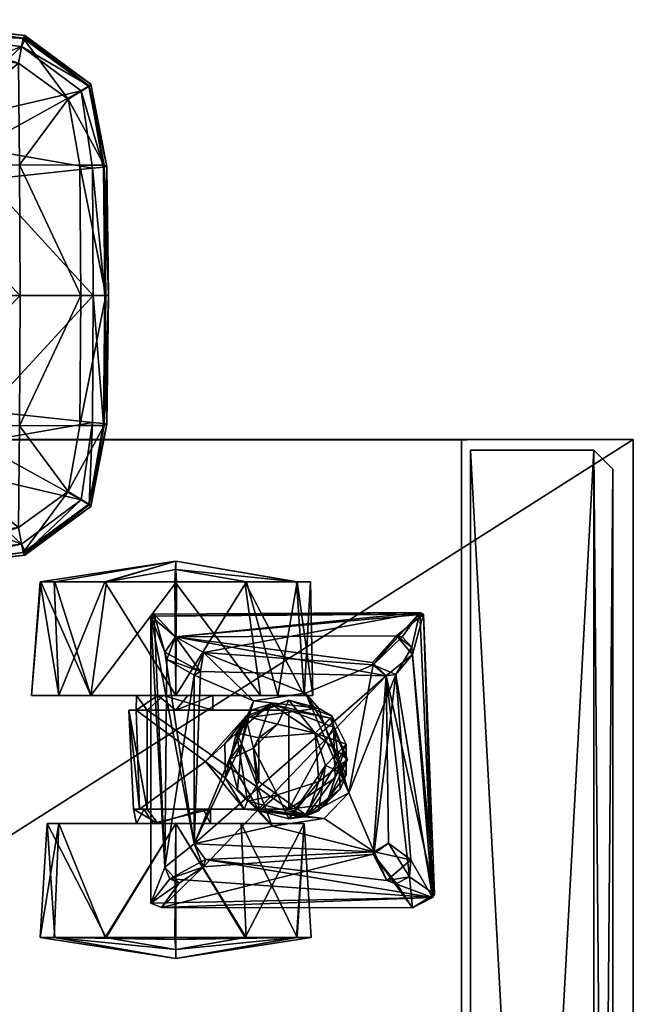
# Model space of a CAD drawing. Header units: inches. Extents: x 491 to 729, y -143 to 65.
# Tile 133 of 256: x 523.47 to 526.7, y -53.69 to -48.51. Entities that reach past the tile are written whole.
import ezdxf

# ---------------------------------------------------------------- set-up
doc = ezdxf.new("R2010")
doc.units = ezdxf.units.IN
doc.header["$MEASUREMENT"] = 0
doc.layers.add('A-FURN', color=7, linetype='Continuous')
for name, color, linetype, true_color in [('CET color Black', 7, 'Continuous', 0x000000), ('CET color Grey2', 7, 'Continuous', 0x060606), ('CET color Grey30', 7, 'Continuous', 0x594d3d), ('CET color Grey6', 7, 'Continuous', 0x101010)]:
    doc.layers.add(name, color=color, linetype=linetype, true_color=true_color)

# ---------------------------------------------------------------- blocks, each defined once
blk = doc.blocks.new('*C95')
at = {"layer": 'CET color Black', "linetype": 'Continuous'}
mesh = blk.add_polyface(dxfattribs=at)
corners = [(27.1256, -15.1693, 27.3198), (27.795, -15.173, 27.3201), (27.1852, -14.6115, 27.4062), (27.795, -14.6071, 27.406), (27.242, -13.9931, 27.4251), (26.7179, -15.1105, 27.3142), (27.0202, -14.5631, 27.4062), (26.4845, -14.7963, 27.3176), (26.8935, -14.361, 27.4065), (26.4071, -14.1137, 27.3232), (26.8, -13.9875, 27.3987), (26.4261, -14.8138, 27.2262), (26.6829, -15.1608, 27.2247), (26.4422, -14.8184, 27.2866), (26.691, -15.1516, 27.284), (26.343, -14.1194, 27.2223), (26.3557, -14.1222, 27.2881), (26.44, -14.8046, 27.047), (26.6944, -15.1503, 27.0669), (26.3601, -14.119, 27.0384), (26.5729, -14.7798, 26.9438), (26.7616, -15.0411, 26.9553), (26.4759, -14.1142, 26.9355), (27.795, -14.7891, 26.8972), (27.795, -15.1088, 26.9534), (27.1078, -14.7854, 26.8943), (27.1097, -15.1027, 26.953), (27.795, -14.1259, 26.8718), (27.1111, -14.1219, 26.876), (27.795, -15.2352, 27.2896), (27.1199, -15.2284, 27.2871)]
mesh.append_faces([[corners[k] for k in face] for face in [(0, 1, 2, 0), (1, 3, 2, 1), (4, 2, 3, 4), (5, 0, 6, 5), (0, 2, 6, 0), (7, 5, 8, 7), (5, 6, 8, 5), (9, 7, 10, 9), (7, 8, 10, 7), (4, 8, 2, 4), (8, 6, 2, 8), (11, 12, 13, 11), (12, 14, 13, 12), (15, 11, 16, 15), (11, 13, 16, 11), (17, 18, 11, 17), (18, 12, 11, 18), (19, 17, 15, 19), (17, 11, 15, 17), (20, 21, 17, 20), (21, 18, 17, 21), (22, 20, 19, 22), (20, 17, 19, 20), (23, 24, 25, 23), (24, 26, 25, 24), (27, 23, 28, 27), (23, 25, 28, 23), (25, 20, 28, 25), (20, 22, 28, 20), (26, 21, 25, 26), (21, 20, 25, 21), (29, 1, 30, 29), (1, 0, 30, 1), (30, 0, 14, 30), (0, 5, 14, 0), (14, 5, 13, 14), (5, 7, 13, 5), (13, 7, 16, 13), (7, 9, 16, 7)]])
mesh = blk.add_polyface(dxfattribs=at)
corners = [(28.4644, -15.1693, 27.3198), (28.4048, -14.6115, 27.4062), (27.795, -15.173, 27.3201), (27.795, -14.6071, 27.406), (28.348, -13.9931, 27.4251), (28.8721, -15.1105, 27.3142), (28.5698, -14.5631, 27.4062), (29.1055, -14.7963, 27.3176), (28.6965, -14.361, 27.4065), (29.1829, -14.1137, 27.3232), (28.79, -13.9875, 27.3987), (29.1639, -14.8138, 27.2262), (29.1478, -14.8184, 27.2866), (28.9071, -15.1608, 27.2247), (28.899, -15.1516, 27.284), (29.247, -14.1194, 27.2223), (29.2343, -14.1222, 27.2881), (29.15, -14.8046, 27.047), (28.8956, -15.1503, 27.0669), (29.2299, -14.119, 27.0384), (29.0171, -14.7798, 26.9438), (28.8284, -15.0411, 26.9553), (29.1141, -14.1142, 26.9355), (27.795, -14.7891, 26.8972), (28.4822, -14.7854, 26.8943), (27.795, -15.1088, 26.9534), (28.4803, -15.1027, 26.953), (27.795, -14.1259, 26.8718), (28.4789, -14.1219, 26.876), (28.4701, -15.2284, 27.2871), (27.795, -15.2352, 27.2896)]
mesh.append_faces([[corners[k] for k in face] for face in [(0, 1, 2, 0), (1, 3, 2, 1), (3, 1, 4, 3), (5, 6, 0, 5), (6, 1, 0, 6), (7, 8, 5, 7), (8, 6, 5, 8), (9, 10, 7, 9), (10, 8, 7, 10), (4, 1, 8, 4), (1, 6, 8, 1), (11, 12, 13, 11), (12, 14, 13, 12), (15, 16, 11, 15), (16, 12, 11, 16), (17, 11, 18, 17), (11, 13, 18, 11), (19, 15, 17, 19), (15, 11, 17, 15), (20, 17, 21, 20), (17, 18, 21, 17), (22, 19, 20, 22), (19, 17, 20, 19), (23, 24, 25, 23), (24, 26, 25, 24), (27, 28, 23, 27), (28, 24, 23, 28), (24, 28, 20, 24), (28, 22, 20, 28), (26, 24, 21, 26), (24, 20, 21, 24), (29, 0, 30, 29), (0, 2, 30, 0), (14, 5, 29, 14), (5, 0, 29, 5), (12, 7, 14, 12), (7, 5, 14, 7), (16, 9, 12, 16), (9, 7, 12, 9)]])
at = {"layer": 'CET color Grey6', "linetype": 'Continuous'}
mesh = blk.add_polyface(dxfattribs=at)
corners = [(28.9071, -15.1608, 27.2247), (28.899, -15.1516, 27.284), (28.4735, -15.2455, 27.2212), (28.4701, -15.2284, 27.2871), (28.8956, -15.1503, 27.0669), (28.4809, -15.2316, 27.0618), (28.8284, -15.0411, 26.9553), (28.4803, -15.1027, 26.953), (26.6829, -15.1608, 27.2247), (27.1165, -15.2455, 27.2212), (26.691, -15.1516, 27.284), (27.1199, -15.2284, 27.2871), (26.6944, -15.1503, 27.0669), (27.1091, -15.2316, 27.0618), (26.7616, -15.0411, 26.9553), (27.1097, -15.1027, 26.953), (27.795, -15.255, 27.2258), (27.795, -15.2352, 27.2896), (27.795, -15.2399, 27.0609), (27.795, -15.1088, 26.9534)]
mesh.append_faces([[corners[k] for k in face] for face in [(0, 1, 2, 0), (1, 3, 2, 1), (0, 2, 4, 0), (2, 5, 4, 2), (4, 5, 6, 4), (5, 7, 6, 5), (8, 9, 10, 8), (9, 11, 10, 9), (8, 12, 9, 8), (12, 13, 9, 12), (12, 14, 13, 12), (14, 15, 13, 14), (16, 2, 17, 16), (2, 3, 17, 2), (18, 5, 16, 18), (5, 2, 16, 5), (19, 7, 18, 19), (7, 5, 18, 7), (16, 17, 9, 16), (17, 11, 9, 17), (18, 16, 13, 18), (16, 9, 13, 16), (19, 18, 15, 19), (18, 13, 15, 18)]])
blk = doc.blocks.new('*C93')
at = {"layer": 'A-FURN', "linetype": 'Continuous', "rotation": 89.99999999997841}
blk.add_blockref('*C95', (508.6849, -77.7546, 0), dxfattribs=at)
blk = doc.blocks.new('*C63')
at = {"layer": 'CET color Grey2', "linetype": 'Continuous'}
mesh = blk.add_polyface(dxfattribs=at)
corners = [(11.2513, 2.6143, 0.1239), (10.6513, 2.8569, 0.3133), (11.2513, 2.8824, 0.3952), (11.2513, 2.8781, 1.1322), (10.6513, 2.6887, 1.3748), (11.2513, 2.6068, 1.4004), (11.3592, 2.242, 0.8967), (11.2513, 2.955, 0.5734), (11.2513, 2.9528, 0.9549), (10.6513, 3.002, 0.76), (10.5751, 2.4888, 0.6016), (10.0531, 2.4318, 0.9754), (10.5751, 2.4492, 0.9647), (10.6513, 2.242, 0), (10.6513, 2.4477, 0.76), (10.6513, 2.3056, 0.5644), (11.07, 2.373, 1.7674), (9.7475, 2.2982, 1.7674), (9.8702, 2.1448, 1.7674), (11.2513, 2.2377, 1.497), (11.3146, 2.242, 1.3041), (10.6513, 2.3354, 0.9432), (10.5751, 2.242, 0.9656), (10.5751, 2.3929, 0.5319), (10.8419, 2.2889, 1.6849), (11.0807, 2.3556, 1.6849), (10.9611, 2.2422, 1.6849), (9.7475, 2.2982, 1.6849), (10.8807, 2.2982, 1.7674), (10.9611, 2.2422, 1.7674), (11.2513, 2.2463, 0.023), (10.5751, 2.0464, 0.6964), (10.6513, 2.242, 1.52), (10.6513, 2.1785, 0.9556)]
mesh.append_faces([[corners[k] for k in face] for face in [(0, 1, 2, 0), (3, 4, 5, 3), (6, 0, 7, 6), (4, 8, 9, 4), (10, 11, 12, 10), (1, 0, 13, 1), (6, 3, 5, 6), (6, 7, 3, 6), (7, 9, 8, 7), (19, 20, 5, 19), (19, 5, 4, 19), (21, 12, 22, 21), (12, 14, 23, 12), (30, 13, 0, 30), (6, 30, 0, 6), (26, 29, 28, 26), (15, 31, 23, 15), (15, 23, 14, 15), (9, 7, 1, 9), (32, 19, 4, 32), (16, 25, 27, 16), (12, 21, 14, 12), (7, 8, 3, 7), (3, 8, 4, 3), (5, 20, 6, 5), (12, 23, 10, 12), (26, 28, 24, 26), (21, 22, 33, 21), (0, 2, 7, 0), (7, 2, 1, 7)]])
mesh.append_faces([[corners[k] for k in face] for face in [(18, 28, 16, 18)]], dxfattribs={"vtx0": -1, "vtx1": -1, "vtx2": -1, "vtx3": -1})
mesh.append_faces([[corners[k] for k in face] for face in [(14, 1, 15, 14), (24, 25, 26, 24), (21, 4, 14, 21)]], dxfattribs={"vtx0": -1, "vtx1": -1, "vtx3": -1})
mesh.append_faces([[corners[k] for k in face] for face in [(14, 4, 9, 14), (15, 1, 13, 15), (24, 27, 25, 24), (16, 28, 29, 16), (14, 9, 1, 14), (21, 32, 4, 21)]], dxfattribs={"vtx0": -1, "vtx2": -1, "vtx3": -1})
mesh.append_faces([[corners[k] for k in face] for face in [(16, 17, 18, 16)]], dxfattribs={"vtx2": -1})
mesh = blk.add_polyface(dxfattribs=at)
corners = [(9.9769, 2.8569, 1.2067), (9.3769, 2.8821, 1.1254), (9.3769, 2.6136, 1.3965), (9.3665, 2.242, 0.0325), (9.3769, 2.6075, 0.12), (9.9769, 2.242, 0), (9.266, 2.242, 0.76), (9.3769, 2.8785, 0.3884), (9.9769, 2.9192, 0.415), (9.3769, 2.9548, 0.9473), (10.5751, 2.4888, 0.6016), (10.0531, 2.4648, 0.5685), (10.0531, 2.4318, 0.9754), (9.9769, 2.242, 1.52), (9.9769, 2.4477, 0.76), (9.3136, 2.242, 1.3041), (9.9769, 2.3629, 0.9264), (9.5582, 2.373, 1.6849), (9.7475, 2.2982, 1.7674), (11.07, 2.373, 1.7674), (9.7475, 2.2982, 1.6849), (9.9769, 2.3354, 0.5767), (9.3769, 2.2456, 1.497), (10.0531, 2.4084, 0.8809), (10.0531, 2.3929, 0.5319), (10.0531, 2.0966, 0.6146), (9.8702, 2.1448, 1.7674), (10.0531, 2.0588, 0.8533), (10.3047, 2.0853, 0.9896), (10.5751, 2.4492, 0.9647), (9.5349, 2.3167, 1.7674), (9.6625, 2.2227, 1.7674), (9.6869, 2.2731, 1.6849), (10.5751, 2.3929, 0.5319), (10.0531, 1.8816, 1.0237)]
mesh.append_faces([[corners[k] for k in face] for face in [(0, 1, 2, 0), (3, 4, 5, 3), (6, 7, 3, 6), (8, 9, 0, 8), (10, 11, 12, 10), (0, 2, 13, 0), (8, 7, 9, 8), (6, 9, 7, 6), (2, 1, 15, 2), (17, 18, 19, 17), (20, 17, 19, 20), (5, 4, 8, 5), (22, 13, 2, 22), (2, 15, 22, 2), (11, 14, 23, 11), (21, 24, 25, 21), (1, 6, 15, 1), (7, 8, 4, 7), (7, 4, 3, 7), (16, 23, 14, 16), (12, 28, 29, 12), (30, 31, 17, 30), (14, 11, 21, 14), (20, 18, 32, 20), (6, 1, 9, 6), (9, 1, 0, 9), (24, 10, 33, 24), (21, 11, 24, 21), (11, 10, 24, 11), (31, 32, 18, 31), (17, 31, 18, 17)]])
mesh.append_faces([[corners[k] for k in face] for face in [(0, 14, 8, 0), (13, 16, 0, 13), (8, 21, 5, 8)]], dxfattribs={"vtx0": -1, "vtx1": -1, "vtx3": -1})
mesh.append_faces([[corners[k] for k in face] for face in [(0, 16, 14, 0), (8, 14, 21, 8), (23, 34, 12, 23)]], dxfattribs={"vtx0": -1, "vtx2": -1, "vtx3": -1})
mesh.append_faces([[corners[k] for k in face] for face in [(20, 26, 18, 20), (32, 17, 20, 32)]], dxfattribs={"vtx0": -1, "vtx3": -1})
mesh.append_faces([[corners[k] for k in face] for face in [(23, 16, 27, 23)]], dxfattribs={"vtx1": -1})
mesh.append_faces([[corners[k] for k in face] for face in [(12, 11, 23, 12)]], dxfattribs={"vtx2": -1})
mesh = blk.add_polyface(dxfattribs=at)
corners = [(10.6513, 2.3056, 0.5644), (10.6513, 1.7953, 0.1451), (10.6513, 2.0464, 0.6964), (11.2513, 1.8698, 1.3961), (10.6513, 2.242, 1.52), (10.6513, 1.7046, 1.2974), (10.5751, 2.0464, 0.6964), (10.5751, 1.7936, 0.5604), (10.5751, 2.3929, 0.5319), (10.3954, 1.8961, 1.5753), (9.8702, 2.1448, 1.6849), (10.6241, 1.8319, 1.6674), (10.5751, 1.6459, 0.5305), (10.0531, 1.6459, 0.5306), (11.3592, 2.242, 0.8967), (11.2513, 1.6059, 0.3878), (11.2513, 2.2463, 0.023), (11.2513, 2.2377, 1.497), (11.2513, 1.6016, 1.1247), (11.2513, 1.8773, 0.1196), (10.758, 2.1448, 1.6849), (9.7475, 2.2982, 1.6849), (10.8419, 2.2889, 1.6849), (10.8807, 2.2982, 1.7674), (9.8702, 2.1448, 1.7674), (10.7789, 2.1107, 1.7674), (10.6513, 2.1785, 0.9556), (11.3146, 2.242, 1.3041), (10.5751, 1.8426, 1.0544), (10.5751, 2.242, 0.9656), (10.5349, 1.8668, 1.5522), (10.3141, 1.9582, 1.4512), (10.3141, 1.9582, 1.5522), (11.07, 2.373, 1.7674), (10.9611, 2.2422, 1.7674), (11.0807, 0.9363, 1.7674), (10.4544, 1.9213, 1.3655), (10.3967, 1.9832, 1.0279), (10.2171, 1.9793, 1.0279), (10.6513, 2.3354, 0.9432), (10.5751, 2.4492, 0.9647), (10.8783, 2.095, 1.6849), (10.5426, 1.8745, 1.4661), (10.3047, 2.0853, 0.9896), (10.9611, 2.2422, 1.6849), (11.0807, 2.3556, 1.6849), (11.0886, 0.9553, 1.6849), (10.6513, 2.242, 0)]
mesh.append_faces([[corners[k] for k in face] for face in [(3, 4, 5, 3), (9, 10, 11, 9), (8, 12, 13, 8), (14, 15, 16, 14), (17, 4, 3, 17), (14, 18, 15, 14), (16, 19, 1, 16), (27, 17, 3, 27), (30, 31, 32, 30), (36, 37, 38, 36), (20, 11, 10, 20), (41, 11, 20, 41), (3, 18, 27, 3), (41, 25, 34, 41), (42, 31, 30, 42), (37, 28, 43, 37), (37, 36, 28, 37), (40, 43, 28, 40), (34, 44, 41, 34), (45, 33, 46, 45), (22, 25, 20, 22), (25, 41, 20, 25), (2, 6, 0, 2), (2, 29, 6, 2), (47, 16, 1, 47), (30, 32, 9, 30), (18, 14, 27, 18), (25, 22, 23, 25), (26, 29, 2, 26)]])
mesh.append_faces([[corners[k] for k in face] for face in [(0, 1, 2, 0), (6, 7, 8, 6), (20, 21, 22, 20), (23, 24, 25, 23), (2, 5, 26, 2), (33, 34, 35, 33), (26, 4, 39, 26)]], dxfattribs={"vtx0": -1, "vtx1": -1, "vtx3": -1})
mesh.append_faces([[corners[k] for k in face] for face in [(26, 5, 4, 26), (28, 6, 29, 28), (0, 47, 1, 0)]], dxfattribs={"vtx0": -1, "vtx2": -1, "vtx3": -1})
mesh.append_faces([[corners[k] for k in face] for face in [(28, 29, 40, 28), (8, 7, 12, 8)]], dxfattribs={"vtx0": -1, "vtx3": -1})
mesh = blk.add_polyface(dxfattribs=at)
corners = [(10.3047, 2.0853, 0.9896), (10.2171, 1.9793, 1.0279), (10.3967, 1.9832, 1.0279), (9.3769, 1.8705, 0.1235), (9.9769, 2.242, 0), (9.9769, 1.897, 0.0828), (10.0531, 1.8816, 1.0237), (10.0531, 2.0966, 0.6146), (10.0531, 1.7936, 0.5604), (10.0531, 2.4318, 0.9754), (10.5751, 2.3929, 0.5319), (10.0531, 1.6459, 0.5306), (10.0531, 2.3929, 0.5319), (9.3769, 1.602, 0.3945), (9.266, 2.242, 0.76), (9.3665, 2.242, 0.0325), (9.9769, 2.3354, 0.5767), (9.9769, 2.0588, 0.6666), (9.9769, 2.242, 1.52), (9.3769, 1.8766, 1.4), (9.9769, 1.5649, 1.105), (9.3769, 2.2456, 1.497), (9.9769, 2.0966, 0.9054), (9.9769, 2.3629, 0.9264), (10.0531, 2.0588, 0.8533), (10.0531, 2.4084, 0.8809), (10.0956, 1.8644, 1.3655), (10.4544, 1.9213, 1.3655), (9.3769, 1.5292, 0.5726), (9.3769, 1.6055, 1.1315), (9.3136, 2.242, 1.3041), (9.8702, 2.1448, 1.6849), (9.8277, 1.1969, 1.6849), (9.7888, 2.0857, 1.6849), (10.758, 2.1448, 1.6849), (9.7475, 2.2982, 1.6849), (10.3141, 1.9582, 1.4512), (10.0437, 1.8021, 1.4512), (10.158, 1.9164, 1.5522), (9.6869, 2.2731, 1.6849), (9.587, 0.89, 1.6849), (9.5582, 2.373, 1.6849), (9.5349, 2.3167, 1.7674), (9.7499, 2.095, 1.7674), (9.6625, 2.2227, 1.7674), (9.8702, 2.1448, 1.7674), (10.3141, 1.9582, 1.5522), (10.3954, 1.8961, 1.5753)]
mesh.append_faces([[corners[k] for k in face] for face in [(0, 1, 2, 0), (3, 4, 5, 3), (9, 6, 0, 9), (10, 11, 12, 10), (13, 14, 15, 13), (18, 19, 20, 18), (21, 19, 18, 21), (1, 26, 27, 1), (14, 28, 29, 14), (30, 19, 21, 30), (36, 37, 38, 36), (15, 4, 3, 15), (3, 13, 15, 3), (14, 29, 30, 14), (43, 39, 44, 43), (33, 45, 31, 33), (42, 41, 40, 42), (46, 38, 47, 46), (38, 46, 36, 38), (14, 13, 28, 14), (33, 39, 43, 33), (33, 43, 45, 33), (26, 1, 6, 26), (6, 1, 0, 6), (24, 22, 17, 24), (17, 7, 24, 17), (16, 7, 17, 16)]])
mesh.append_faces([[corners[k] for k in face] for face in [(6, 7, 8, 6), (12, 8, 7, 12), (24, 6, 25, 24), (4, 16, 5, 4)]], dxfattribs={"vtx0": -1, "vtx1": -1, "vtx3": -1})
mesh.append_faces([[corners[k] for k in face] for face in [(5, 16, 17, 5), (18, 22, 23, 18), (39, 40, 41, 39), (6, 24, 7, 6)]], dxfattribs={"vtx0": -1, "vtx2": -1, "vtx3": -1})
mesh.append_faces([[corners[k] for k in face] for face in [(42, 43, 44, 42), (8, 12, 11, 8), (24, 23, 22, 24)]], dxfattribs={"vtx0": -1, "vtx3": -1})
mesh.append_faces([[corners[k] for k in face] for face in [(31, 32, 33, 31)]], dxfattribs={"vtx1": -1})
mesh.append_faces([[corners[k] for k in face] for face in [(34, 31, 35, 34), (35, 31, 45, 35)]], dxfattribs={"vtx2": -1})
mesh = blk.add_polyface(dxfattribs=at)
corners = [(11.2513, 1.6016, 1.1247), (10.6513, 1.5192, 0.9948), (11.2513, 1.5313, 0.5651), (10.6648, 1.5583, 1.6674), (10.5001, 1.4599, 1.5753), (10.5845, 1.4898, 1.5522), (10.6513, 1.5649, 0.415), (10.8783, 2.095, 1.6849), (10.813, 1.2021, 1.6849), (10.7549, 1.134, 1.7674), (10.9611, 2.2422, 1.7674), (10.7789, 2.1107, 1.7674), (10.826, 1.2052, 1.7674), (10.9664, 1.0793, 1.7674), (11.0886, 0.9553, 1.6849), (10.6513, 2.0464, 0.6964), (10.9611, 2.2422, 1.6849), (11.0807, 2.3556, 1.6849), (11.2513, 1.8773, 0.1196), (10.6513, 1.7953, 0.1451), (10.6264, 1.6459, 1.4512), (10.5426, 1.8745, 1.4661), (10.6264, 1.6459, 1.5522), (11.0807, 0.9363, 1.7674), (10.8674, 0.9948, 1.7674), (9.6045, 0.8793, 1.7674), (10.9611, 1.0497, 1.6849), (10.9072, 0.9979, 1.6849), (9.587, 0.89, 1.6849), (11.2513, 1.6059, 0.3878), (11.2513, 2.2463, 0.023), (10.6513, 1.7046, 1.2974), (11.2513, 1.8698, 1.3961), (11.07, 2.373, 1.7674), (10.7631, 1.0818, 1.6849), (10.6241, 1.8319, 1.6674), (10.1387, 1.3299, 1.6674)]
mesh.append_faces([[corners[k] for k in face] for face in [(0, 1, 2, 0), (3, 4, 5, 3), (2, 1, 6, 2), (3, 7, 8, 3), (18, 6, 19, 18), (20, 21, 22, 20), (8, 26, 13, 8), (29, 6, 18, 29), (29, 18, 30, 29), (31, 0, 32, 31), (14, 23, 28, 14), (14, 33, 23, 14), (24, 34, 9, 24), (8, 13, 12, 8), (13, 26, 27, 13), (0, 2, 29, 0), (29, 2, 6, 29), (35, 7, 3, 35), (5, 35, 3, 5), (8, 9, 34, 8), (34, 36, 8, 34), (27, 34, 24, 27), (27, 24, 13, 27), (1, 0, 31, 1), (8, 12, 9, 8), (5, 20, 22, 5)]])
mesh.append_faces([[corners[k] for k in face] for face in [(10, 13, 23, 10)]], dxfattribs={"vtx0": -1, "vtx1": -1, "vtx2": -1, "vtx3": -1})
mesh.append_faces([[corners[k] for k in face] for face in [(14, 16, 17, 14), (26, 14, 27, 26), (8, 14, 26, 8), (16, 14, 7, 16)]], dxfattribs={"vtx0": -1, "vtx1": -1, "vtx3": -1})
mesh.append_faces([[corners[k] for k in face] for face in [(9, 10, 11, 9), (10, 12, 13, 10), (15, 6, 1, 15), (15, 19, 6, 15), (24, 25, 23, 24), (27, 14, 28, 27), (23, 13, 24, 23), (15, 1, 31, 15), (10, 9, 12, 10)]], dxfattribs={"vtx0": -1, "vtx2": -1, "vtx3": -1})
mesh.append_faces([[corners[k] for k in face] for face in [(8, 7, 14, 8)]], dxfattribs={"vtx1": -1, "vtx2": -1})
mesh = blk.add_polyface(dxfattribs=at)
corners = [(9.7499, 2.095, 1.7674), (9.8153, 1.2021, 1.7674), (10.7549, 1.134, 1.7674), (9.9634, 1.7336, 1.6674), (9.8702, 2.1448, 1.6849), (10.3954, 1.8961, 1.5753), (9.8277, 1.1969, 1.6849), (9.9769, 1.5649, 1.105), (9.9769, 2.0966, 0.9054), (9.9769, 2.242, 1.52), (9.9769, 1.897, 0.0828), (9.3769, 1.602, 0.3945), (9.3769, 1.8705, 0.1235), (10.0437, 1.8021, 1.4512), (10.0018, 1.6459, 1.4512), (10.0437, 1.8021, 1.5522), (10.1279, 1.7064, 1.4281), (10.1991, 1.4876, 1.3655), (10.0202, 1.5505, 1.3655), (10.0531, 1.8816, 1.0237), (10.0531, 1.7936, 0.5604), (9.9769, 1.5649, 0.415), (9.3769, 1.6055, 1.1315), (9.3769, 1.5292, 0.5726), (9.8702, 2.1448, 1.7674), (10.0531, 1.6459, 0.5306), (10.5751, 1.6459, 0.5305), (10.4849, 1.4108, 0.5487), (9.5349, 2.3167, 1.7674), (10.0125, 1.5651, 1.5522), (10.0041, 1.46, 1.6674), (10.158, 1.9164, 1.5522), (9.7888, 2.0857, 1.6849), (9.587, 0.89, 1.6849), (9.6869, 2.2731, 1.6849), (10.0956, 1.8644, 1.3655), (9.9769, 2.0588, 0.6666), (10.3746, 1.8321, 1.4281), (10.1991, 1.8043, 1.3655), (9.3769, 1.8766, 1.4), (9.3136, 2.242, 1.3041), (10.3141, 1.9582, 1.4512), (10.2835, 1.4526, 1.4281), (10.0437, 1.4898, 1.4512), (10.4544, 1.9213, 1.3655), (9.5332, 0.9956, 1.7674)]
mesh.append_faces([[corners[k] for k in face] for face in [(3, 4, 5, 3), (3, 6, 4, 3), (10, 11, 12, 10), (13, 14, 15, 13), (14, 16, 17, 14), (18, 19, 20, 18), (21, 22, 23, 21), (25, 26, 27, 25), (15, 14, 29, 15), (7, 22, 21, 7), (15, 30, 3, 15), (3, 5, 31, 3), (16, 18, 17, 16), (35, 19, 18, 35), (30, 15, 29, 30), (13, 37, 16, 13), (13, 16, 14, 13), (15, 3, 31, 15), (31, 13, 15, 31), (16, 35, 18, 16), (37, 38, 16, 37), (22, 7, 39, 22), (22, 39, 40, 22), (41, 37, 13, 41), (21, 11, 10, 21), (14, 17, 42, 14), (23, 11, 21, 23), (14, 43, 29, 14), (14, 42, 43, 14), (38, 35, 16, 38), (28, 33, 45, 28), (18, 20, 25, 18)]])
mesh.append_faces([[corners[k] for k in face] for face in [(0, 1, 2, 0), (1, 0, 28, 1)]], dxfattribs={"vtx0": -1, "vtx1": -1, "vtx2": -1, "vtx3": -1})
mesh.append_faces([[corners[k] for k in face] for face in [(7, 8, 9, 7), (21, 8, 7, 21), (32, 33, 34, 32), (10, 36, 21, 10)]], dxfattribs={"vtx0": -1, "vtx1": -1, "vtx3": -1})
mesh.append_faces([[corners[k] for k in face] for face in [(2, 24, 0, 2), (21, 36, 8, 21)]], dxfattribs={"vtx0": -1, "vtx2": -1, "vtx3": -1})
mesh.append_faces([[corners[k] for k in face] for face in [(38, 44, 35, 38)]], dxfattribs={"vtx0": -1, "vtx3": -1})
mesh = blk.add_polyface(dxfattribs=at)
corners = [(10.1387, 1.3299, 1.6674), (10.7631, 1.0818, 1.6849), (9.8277, 1.1969, 1.6849), (10.0041, 1.46, 1.6674), (9.9634, 1.7336, 1.6674), (10.0202, 1.5505, 1.3655), (10.0777, 1.4503, 0.5767), (10.3141, 1.3369, 1.3655), (10.3505, 1.3576, 0.5487), (9.7863, 1.003, 1.6849), (9.6971, 1.0101, 1.7674), (10.7549, 1.134, 1.7674), (9.8744, 1.1206, 1.7674), (9.6782, 1.1296, 1.6849), (9.7888, 2.0857, 1.6849), (9.8153, 1.2021, 1.7674), (9.5349, 2.3167, 1.7674), (9.5332, 0.9956, 1.7674), (9.6045, 0.8793, 1.7674), (10.8674, 0.9948, 1.7674), (10.158, 1.3755, 1.5522), (10.2333, 1.3443, 1.4512), (10.3141, 1.3829, 1.5753), (10.0437, 1.4898, 1.4512), (9.587, 0.89, 1.6849), (9.6619, 1.0793, 1.7674), (10.0531, 1.6459, 0.5306), (10.2175, 1.4018, 0.5324), (10.0125, 1.5651, 1.5522), (10.2835, 1.4526, 1.4281), (10.1991, 1.4876, 1.3655), (10.4849, 1.4108, 0.5487), (10.5001, 1.4599, 1.5753), (11.0807, 0.9363, 1.7674), (10.3949, 1.3443, 1.4512)]
mesh.append_faces([[corners[k] for k in face] for face in [(0, 1, 2, 0), (3, 2, 4, 3), (5, 6, 7, 5), (8, 7, 6, 8), (20, 21, 22, 20), (23, 21, 20, 23), (6, 5, 26, 6), (26, 27, 6, 26), (0, 28, 22, 0), (23, 29, 21, 23), (12, 9, 10, 12), (26, 31, 27, 26), (9, 12, 2, 9), (2, 15, 13, 2), (25, 13, 15, 25), (13, 10, 9, 13), (0, 22, 32, 0), (18, 24, 33, 18), (28, 20, 22, 28), (28, 23, 20, 28), (28, 0, 3, 28), (2, 3, 0, 2), (2, 12, 15, 2), (24, 18, 17, 24), (27, 8, 6, 27), (21, 34, 22, 21), (13, 25, 10, 13)]])
mesh.append_faces([[corners[k] for k in face] for face in [(9, 1, 24, 9), (14, 13, 24, 14), (11, 10, 18, 11)]], dxfattribs={"vtx0": -1, "vtx1": -1, "vtx2": -1, "vtx3": -1})
mesh.append_faces([[corners[k] for k in face] for face in [(10, 11, 12, 10), (13, 14, 2, 13), (9, 24, 13, 9), (18, 10, 17, 18)]], dxfattribs={"vtx0": -1, "vtx1": -1, "vtx3": -1})
mesh.append_faces([[corners[k] for k in face] for face in [(15, 16, 17, 15), (18, 19, 11, 18), (17, 25, 15, 17), (11, 15, 12, 11), (17, 10, 25, 17)]], dxfattribs={"vtx0": -1, "vtx2": -1, "vtx3": -1})
mesh.append_faces([[corners[k] for k in face] for face in [(2, 1, 9, 2)]], dxfattribs={"vtx1": -1})
mesh.append_faces([[corners[k] for k in face] for face in [(30, 5, 7, 30)]], dxfattribs={"vtx2": -1})
mesh = blk.add_polyface(dxfattribs=at)
corners = [(10.3505, 1.3576, 0.5487), (10.5326, 1.4274, 1.3655), (10.3141, 1.3369, 1.3655), (10.6648, 1.5583, 1.6674), (10.813, 1.2021, 1.6849), (10.1387, 1.3299, 1.6674), (10.7549, 1.134, 1.7674), (10.7789, 2.1107, 1.7674), (9.8702, 2.1448, 1.7674), (10.4292, 1.8043, 1.3655), (10.4544, 1.9213, 1.3655), (10.1991, 1.8043, 1.3655), (10.5751, 1.8426, 1.0544), (10.608, 1.7414, 1.3655), (10.5751, 1.7936, 0.5604), (10.3746, 1.8321, 1.4281), (10.5001, 1.4599, 1.5753), (10.9072, 0.9979, 1.6849), (9.587, 0.89, 1.6849), (10.7631, 1.0818, 1.6849), (10.5426, 1.4174, 1.4661), (10.5845, 1.4898, 1.5522), (10.5003, 1.7064, 1.4281), (10.5426, 1.8745, 1.4661), (10.4849, 1.4108, 0.5487), (10.5751, 1.6459, 0.5305), (10.5751, 2.0464, 0.6964), (10.3949, 1.3443, 1.4512), (10.3141, 1.3829, 1.5753), (10.6241, 1.8319, 1.6674), (10.5349, 1.8668, 1.5522), (10.2835, 1.4526, 1.4281), (10.4525, 1.5075, 1.3655), (10.4525, 1.5075, 1.4281), (10.6264, 1.6459, 1.4512), (10.1991, 1.4876, 1.3655), (10.6264, 1.6459, 1.5522), (10.3141, 1.9582, 1.4512), (10.3954, 1.8961, 1.5753), (10.2175, 1.4018, 0.5324), (10.2333, 1.3443, 1.4512)]
mesh.append_faces([[corners[k] for k in face] for face in [(0, 1, 2, 0), (3, 4, 5, 3), (12, 13, 14, 12), (11, 15, 9, 11), (3, 5, 16, 3), (20, 21, 16, 20), (22, 15, 23, 22), (24, 25, 1, 24), (27, 20, 28, 27), (13, 12, 10, 13), (29, 21, 30, 29), (25, 13, 1, 25), (31, 32, 33, 31), (27, 33, 20, 27), (20, 34, 21, 20), (31, 33, 27, 31), (33, 32, 22, 33), (22, 23, 34, 22), (36, 23, 30, 36), (24, 1, 0, 24), (28, 20, 16, 28), (15, 37, 23, 15), (33, 22, 34, 33), (33, 34, 20, 33), (31, 35, 32, 31), (13, 25, 14, 13), (29, 30, 38, 29), (39, 24, 0, 39), (27, 40, 31, 27), (22, 9, 15, 22), (32, 9, 22, 32), (21, 36, 30, 21)]])
mesh.append_faces([[corners[k] for k in face] for face in [(6, 7, 8, 6)]], dxfattribs={"vtx0": -1, "vtx1": -1, "vtx2": -1, "vtx3": -1})
mesh.append_faces([[corners[k] for k in face] for face in [(9, 10, 11, 9), (17, 18, 19, 17), (14, 26, 12, 14), (32, 13, 9, 32)]], dxfattribs={"vtx0": -1, "vtx1": -1, "vtx3": -1})
mesh.append_faces([[corners[k] for k in face] for face in [(2, 32, 35, 2), (9, 13, 10, 9), (32, 1, 13, 32), (32, 2, 1, 32)]], dxfattribs={"vtx0": -1, "vtx2": -1, "vtx3": -1})
at = {"layer": 'CET color Grey30', "linetype": 'Continuous'}
mesh = blk.add_polyface(dxfattribs=at)
corners = [(12, 18.707, 19.497), (0, 18.707, 19.497), (0, 18.707, 20.122), (12, 18.707, 20.122), (0, -0.168, 19.497), (0, -0.168, 20.122), (12, -0.168, 19.497), (12, -0.168, 20.122)]
mesh.append_faces([[corners[k] for k in face] for face in [(0, 2, 3, 0), (1, 5, 2, 1), (1, 6, 4, 1), (5, 3, 2, 5), (4, 7, 5, 4), (6, 3, 7, 6)]], dxfattribs={"vtx0": -1, "vtx3": -1})
mesh.append_faces([[corners[k] for k in face] for face in [(0, 1, 2, 0), (1, 4, 5, 1), (1, 0, 6, 1), (5, 7, 3, 5), (4, 6, 7, 4), (6, 0, 3, 6)]], dxfattribs={"vtx2": -1})
mesh = blk.add_polyface(dxfattribs=at)
corners = [(11.999, 18.707, 1.795), (12, 0.707, 1.795), (11.999, 0.707, 1.795), (11.999, 0.707, 19.497), (12, 0.707, 19.497), (12, 18.707, 19.497)]
mesh.append_faces([[corners[k] for k in face] for face in [(0, 1, 2, 0), (3, 4, 5, 3), (1, 0, 5, 1), (1, 5, 4, 1), (0, 2, 3, 0), (0, 3, 5, 0)]])
mesh.append_faces([[corners[k] for k in face] for face in [(2, 4, 3, 2)]], dxfattribs={"vtx0": -1, "vtx3": -1})
mesh.append_faces([[corners[k] for k in face] for face in [(2, 1, 4, 2)]], dxfattribs={"vtx2": -1})
mesh = blk.add_polyface(dxfattribs=at)
corners = [(0, 0.737, 1.795), (12, 0.737, 1.795), (12, 0.737, 4.7581), (0, 0.737, 4.7581)]
mesh.append_faces([[corners[k] for k in face] for face in [(0, 2, 3, 0), (1, 3, 2, 1)]], dxfattribs={"vtx0": -1, "vtx3": -1})
mesh.append_faces([[corners[k] for k in face] for face in [(0, 1, 2, 0), (1, 0, 3, 1)]], dxfattribs={"vtx2": -1})
mesh = blk.add_polyface(dxfattribs=at)
corners = [(11.944, 0.69, 2.195), (0.006, 0.69, 2.195), (0.006, 0.69, 19.309), (11.944, 0.69, 19.309), (0.006, 0.04, 2.195), (0.006, 0.04, 19.309), (11.944, 0.04, 2.195), (11.944, 0.04, 19.309)]
mesh.append_faces([[corners[k] for k in face] for face in [(0, 2, 3, 0), (1, 5, 2, 1), (1, 6, 4, 1), (5, 3, 2, 5), (4, 7, 5, 4), (6, 3, 7, 6)]], dxfattribs={"vtx0": -1, "vtx3": -1})
mesh.append_faces([[corners[k] for k in face] for face in [(0, 1, 2, 0), (1, 4, 5, 1), (1, 0, 6, 1), (5, 7, 3, 5), (4, 6, 7, 4), (6, 0, 3, 6)]], dxfattribs={"vtx2": -1})
mesh = blk.add_polyface(dxfattribs=at)
corners = [(0.006, 0.04, 2.195), (0.006, 0.04, 19.309), (11.944, 0.04, 19.309), (11.944, 0.04, 2.195), (0.106, -0.06, 2.295), (11.844, -0.06, 2.295), (11.844, -0.06, 19.209), (0.106, -0.06, 19.209)]
mesh.append_faces([[corners[k] for k in face] for face in [(0, 2, 3, 0), (4, 6, 7, 4), (0, 5, 4, 0), (3, 6, 5, 3), (2, 7, 6, 2), (1, 4, 7, 1)]], dxfattribs={"vtx0": -1, "vtx3": -1})
mesh.append_faces([[corners[k] for k in face] for face in [(0, 1, 2, 0), (4, 5, 6, 4), (0, 3, 5, 0), (3, 2, 6, 3), (2, 1, 7, 2), (1, 0, 4, 1)]], dxfattribs={"vtx2": -1})
blk = doc.blocks.new('*C61')
at = {"layer": 'A-FURN', "linetype": 'Continuous', "rotation": 89.99999999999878}
blk.add_blockref('*C63', (526.5348, -62.719, 0), dxfattribs=at)

msp = doc.modelspace()

# ---------------------------------------------------------------- block references
at = {"layer": 'A-FURN', "linetype": 'Continuous'}
for name in ['*C93', '*C61']:
    msp.add_blockref(name, (0, 0), dxfattribs=at)

doc.saveas('drawing.dxf')
